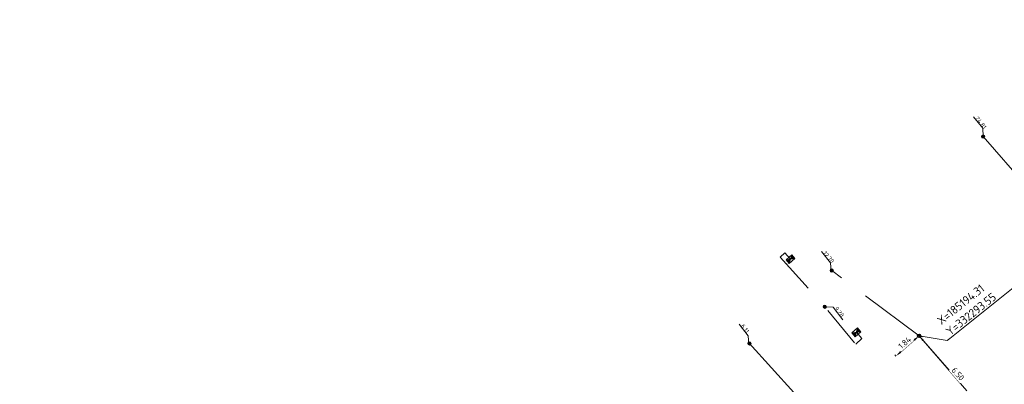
# Model space of a CAD drawing. Header units: inches. Extents: x 0 to 191500, y 0 to 342750.
# Tile 162 of 256: x 185140 to 185199, y 332291 to 332312. Entities that reach past the tile are written whole.
import ezdxf
from ezdxf import colors
from ezdxf.entities.mleader import LeaderData, LeaderLine
from ezdxf.math import Vec2, Vec3

# ---------------------------------------------------------------- set-up
doc = ezdxf.new("R2010")
doc.units = ezdxf.units.IN
doc.header["$MEASUREMENT"] = 0
doc.linetypes.add('RI-GWA_HUISAANSLUITING', pattern=[23, 4, -1.8, 2.6, -1.8, 4.6, -1.8, 4.6, -1.8])
doc.linetypes.add('RI-HWA_KOLKAANSLUITING', pattern=[4.3, 2.5, -1.8])
doc.layers.get('0').update_dxf_attribs({"lineweight": 20})
doc.layers.get('DefPoints').update_dxf_attribs({"lineweight": 20})
for name, color, linetype, lineweight in [('ECW', 150, 'Continuous', 20), ('N-WE-RI-GWA-MAATVOERING-T25', 30, 'RI-GWA_HUISAANSLUITING', 20), ('N-WE-RI-GWA_HUISAANSLUITING_PVC_160-G', 30, 'RI-GWA_HUISAANSLUITING', 20), ('N-WE-RI-GWA_RIOOLPUT_ONTSTOPPINGSPUT-G', 30, 'Continuous', 20), ('N-WE-RI-HWA-MAATVOERING-T25', 151, 'Continuous', 20), ('N-WE-RI-HWA_KOLK-S', 150, 'Continuous', 20), ('N-WE-RI-HWA_KOLKAANSLUITING_PVC_160-G', 150, 'RI-HWA_KOLKAANSLUITING', 20), ('N-WE-RI-INLAAT', 7, 'Continuous', 20), ('Tekst algemeen', 7, 'Continuous', 20)]:
    doc.layers.add(name, color=color, linetype=linetype, lineweight=lineweight)
doc.styles.add('NLCS-ISO-M100-T25', font='txt', dxfattribs={"height": 0.25})
doc.styles.add('NLCS-ISO-M200-T18', font='txt', dxfattribs={"height": 0.36})
doc.styles.add('NLCS-ISO-M200-T25', font='txt', dxfattribs={"height": 0.5})
doc.dimstyles.new('NLCS-M200-T18-PIJL_L2_H1', dxfattribs={"dimscale": 0.2, "dimtxt": 2.5, "dimasz": 1.8, "dimexe": 2, "dimexo": 2, "dimgap": 0.7, "dimtad": 1, "dimzin": 0, "dimdsep": 46, "dimtxsty": 'NLCS-ISO-M200-T18', "dimcen": 0, "dimdle": 2, "dimclrd": 256, "dimclre": 256, "dimclrt": 256, "dimadec": 1, "dimazin": 0, "dimtfac": 1, "dimtdec": 3, "dimtofl": 0, "dimtmove": 0, "dimatfit": 3, "dimfxl": 2, "dimfxlon": 1, "dimtfillclr": 256, "dimtolj": 1, "dimtzin": 0, "dimlwd": -1, "dimlwe": -1, "dimarcsym": 0})
doc.dimstyles.new('NLCS-M200-T25-OPENBOL_L0_H0', dxfattribs={"dimscale": 0.2, "dimtxt": 2.5, "dimasz": 1, "dimexe": 2, "dimexo": 0, "dimgap": 0.5, "dimtad": 1, "dimdec": 0, "dimzin": 0, "dimdsep": 46, "dimtxsty": 'NLCS-ISO-M200-T25', "dimblk": 'DOTBLANK', "dimcen": 2, "dimclrd": 256, "dimclre": 256, "dimclrt": 256, "dimadec": 0, "dimazin": 0, "dimtp": 1, "dimtm": 1, "dimtfac": 1, "dimtix": 1, "dimtofl": 0, "dimtmove": 1, "dimatfit": 3, "dimldrblk": 'DOTBLANK', "dimfxl": 1, "dimfxlon": 1, "dimtvp": 0.5, "dimtolj": 1, "dimtzin": 0, "dimlwd": -1, "dimlwe": -1, "dimarcsym": 0})
picture_1 = doc.add_image_def('image1.ecw', size_in_pixel=(220000, 285000))

# ---------------------------------------------------------------- blocks, each defined once
blk = doc.blocks.new('N-SRI-KOLK_STRAAT_450X300-SO')
h = blk.add_hatch(color=256)
h.dxf.hatch_style = 1
h.paths.add_polyline_path([(0, 0.75), (-1.125, 1.5), (-1.125, 0)])
h.paths.add_polyline_path([(1.125, 1.5), (0, 0.75), (1.125, 0)])
for p, q in [((-1.125, 0), (1.125, 1.5)), ((1.125, 0), (-1.125, 1.5))]:
    blk.add_line(p, q)
at = {"flags": 128}
blk.add_lwpolyline([(-1.125, 0), (1.125, 0), (1.125, 1.5), (-1.125, 1.5)], close=True, dxfattribs=at)
blk = doc.blocks.new('*D5106')
at = {"layer": 'DefPoints', "color": 0, "transparency": 16777216}
for p in [(185194.312, 332293.547), (185198.569, 332288.636), (185198.569, 332288.636)]:
    blk.add_point(p, dxfattribs=at)
at = {"layer": 'N-WE-RI-GWA-MAATVOERING-T25', "transparency": 16777216}
for p, q in [((185194.312, 332293.547), (185194.388, 332293.613)), ((185194.548, 332293.275), (185198.333, 332288.908)), ((185198.569, 332288.636), (185198.644, 332288.702))]:
    blk.add_line(p, q, dxfattribs=at)
for points in [[(185194.593, 332293.314), (185194.503, 332293.236), (185194.312, 332293.547)], [(185198.378, 332288.948), (185198.288, 332288.869), (185198.569, 332288.636)]]:
    blk.add_solid(points, dxfattribs=at)
at = {"layer": 'N-WE-RI-GWA-MAATVOERING-T25', "transparency": 16777216, "insert": (185196.637, 332291.262), "char_height": 0.36, "attachment_point": 5, "rotation": 310.91875, "style": 'NLCS-ISO-M200-T18', "bg_fill": 3, "box_fill_scale": 1.25, "bg_fill_color": 256, "bg_fill_true_color": 13158600, "bg_fill_transparency": 0}
blk.add_mtext('\\A1;6.50', dxfattribs=at)
blk = doc.blocks.new('*D5107')
at = {"layer": 'N-WE-RI-GWA-MAATVOERING-T25', "transparency": 16777216}
for p, q in [((185194.312, 332293.547), (185194.378, 332293.472)), ((185194.041, 332293.31), (185193.197, 332292.571)), ((185192.926, 332292.334), (185192.86, 332292.41))]:
    blk.add_line(p, q, dxfattribs=at)
for points in [[(185194.002, 332293.355), (185194.081, 332293.265), (185194.312, 332293.547)], [(185193.158, 332292.617), (185193.237, 332292.526), (185192.926, 332292.334)]]:
    blk.add_solid(points, dxfattribs=at)
at = {"layer": 'N-WE-RI-GWA-MAATVOERING-T25', "transparency": 16777216, "insert": (185193.448, 332293.136), "char_height": 0.36, "attachment_point": 5, "rotation": 41.18593, "style": 'NLCS-ISO-M200-T18', "bg_fill": 3, "box_fill_scale": 1.25, "bg_fill_color": 256, "bg_fill_true_color": 13158600, "bg_fill_transparency": 0}
blk.add_mtext('\\A1;1.84', dxfattribs=at)
at = {"layer": 'DefPoints', "color": 0, "transparency": 16777216}
for p in [(185194.312, 332293.547), (185192.926, 332292.334), (185192.926, 332292.334)]:
    blk.add_point(p, dxfattribs=at)
blk = doc.blocks.new('_DotBlank')
at = {"color": 0, "linetype": 'ByBlock', "lineweight": -2}
blk.add_line((-0.5, 0), (-1, 0), dxfattribs=at)
blk.add_circle((0, 0), 0.5, dxfattribs=at)
blk = doc.blocks.new('A$C2C270354')
h = blk.add_hatch(color=256)
h.dxf.hatch_style = 1
edge = h.paths.add_edge_path()
edge.add_arc((0, 0), 0.1, 0, 360)
blk.add_circle((0, 0), 0.1)

msp = doc.modelspace()

# ---------------------------------------------------------------- linework, layer by layer
at = {"layer": 'N-WE-RI-GWA-MAATVOERING-T25', "flags": 128}
for points, elevation in [([(185198.14387, 332305.48181), (185198.12015, 332305.98045), (185197.57187, 332306.6682)], -9.29528), ([(185184.10363, 332293.05104), (185184.07992, 332293.54969), (185183.53164, 332294.23744)], 64.78)]:
    msp.add_lwpolyline(points, dxfattribs=dict(at, elevation=elevation))
msp.add_lwpolyline([(185189.03724, 332297.4191), (185189.01353, 332297.91775), (185188.46525, 332298.6055)], dxfattribs=at)
at = {"layer": 'N-WE-RI-GWA_HUISAANSLUITING_PVC_160-G', "flags": 128}
for points, elevation in [([(185198.14242, 332305.48299), (185202.08424, 332300.97214)], -9.29528), ([(185184.12625, 332293.11478), (185188.065, 332288.776), (185189.281, 332287.294)], 64.78)]:
    msp.add_lwpolyline(points, dxfattribs=dict(at, elevation=elevation))
for points in [[(185194.31216, 332293.54702), (185189.08063, 332297.45997)], [(185194.31216, 332293.54702), (185196.68101, 332290.8362)]]:
    msp.add_lwpolyline(points, dxfattribs=at)
at = {"layer": 'N-WE-RI-HWA-MAATVOERING-T25', "elevation": 64.135, "flags": 128}
msp.add_lwpolyline([(185188.65595, 332295.28942), (185189.15922, 332295.25585), (185189.74801, 332294.5031)], dxfattribs=at)
at = {"layer": 'N-WE-RI-HWA_KOLKAANSLUITING_PVC_160-G', "flags": 128}
for points in [[(185186.26377, 332298.51331), (185186.26377, 332298.51331), (185185.99031, 332298.26863)], [(185186.60897, 332298.13953), (185186.26377, 332298.51331)]]:
    msp.add_lwpolyline(points, dxfattribs=at)
at = {"layer": 'N-WE-RI-HWA_KOLKAANSLUITING_PVC_160-G', "elevation": 64.135, "flags": 128}
for points in [[(185185.99031, 332298.26863), (185188.65595, 332295.28942), (185190.51256, 332293.05038)], [(185186.36057, 332297.85607), (185186.49391, 332297.70698)], [(185190.51218, 332293.05004), (185190.88804, 332293.37978), (185190.55903, 332293.75628)]]:
    msp.add_lwpolyline(points, dxfattribs=at)

# ---------------------------------------------------------------- block references
at = {"layer": 'N-WE-RI-HWA_KOLK-S', "zscale": 0.2}
for p, xscale, yscale, rotation in [((185186.51027, 332298.25248, 64.135), -0.2000000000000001, 0.2000000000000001, 221.1486855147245), ((185190.46046, 332293.86909, 64.135), 0.2, 0.2, 221.2599999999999)]:
    msp.add_blockref('N-SRI-KOLK_STRAAT_450X300-SO', p, dxfattribs=dict(at, xscale=xscale, yscale=yscale, rotation=rotation))
at = {"layer": 'N-WE-RI-INLAAT', "rotation": 0.06357443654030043}
for p in [(185198.14242, 332305.48299, -9.29528), (185189.08063, 332297.45997), (185188.65595, 332295.28942, 64.135), (185184.14701, 332293.09191, 64.78)]:
    msp.add_blockref('A$C2C270354', p, dxfattribs=at)

# ---------------------------------------------------------------- texts
at = {"layer": 'N-WE-RI-GWA-MAATVOERING-T25', "style": 'NLCS-ISO-M100-T25'}
for s, p in [('24.81', (185197.65915, 332306.55873, -9.29528)), ('12.70', (185188.55252, 332298.49603)), ('6.11', (185183.61891, 332294.12797, 64.78))]:
    msp.add_text(s, height=0.25, rotation=308.56, dxfattribs=at).set_placement(p)
at = {"layer": 'N-WE-RI-HWA-MAATVOERING-T25', "style": 'NLCS-ISO-M100-T25'}
msp.add_text('9.28', height=0.25, rotation=308.56, dxfattribs=at).set_placement((185189.22614, 332295.17047, 61.639))

# ---------------------------------------------------------------- pictures from other files: only their frames are drawn
at = {"layer": 'ECW'}
image = msp.add_image(picture_1, insert=(180500, 328500), size_in_units=(11000, 14250), dxfattribs=at)
image.dxf.flags = 7

# ---------------------------------------------------------------- next in the draw order: dimensions: what is measured, and where the dimension line sits
at = {"layer": 'N-WE-RI-GWA-MAATVOERING-T25'}
dim = msp.add_aligned_dim(p1=(185194.31216, 332293.54702), p2=(185198.56869, 332288.63638), distance=0, dimstyle='NLCS-M200-T18-PIJL_L2_H1', override={"dimexe": 0.5, "dimgap": 0.4, "dimdle": 0.5, "dimtofl": 1, "dimtmove": 0, "dimfxl": 0, "dimtfill": 1}, dxfattribs=at)
dim.commit()
dim.dimension.update_dxf_attribs({"geometry": '*D5106', "text_midpoint": (185196.63689, 332291.262)})

# ---------------------------------------------------------------- next in the draw order: texts
at = {"layer": 'Tekst algemeen', "insert": (185196.16457, 332293.53415), "char_height": 0.5, "attachment_point": 7, "rotation": 38.562171, "style": 'NLCS-ISO-M200-T25'}
msp.add_mtext('X=185194.31\\PY=332293.55', dxfattribs=at)

# ---------------------------------------------------------------- next in the draw order: dimensions: what is measured, and where the dimension line sits
at = {"layer": 'N-WE-RI-GWA-MAATVOERING-T25'}
dim = msp.add_aligned_dim(p1=(185194.31216, 332293.54702), p2=(185192.92622, 332292.33432), distance=0, dimstyle='NLCS-M200-T18-PIJL_L2_H1', override={"dimexe": 0.5, "dimgap": 0.4, "dimdle": 0.5, "dimtofl": 1, "dimtmove": 0, "dimfxl": 0, "dimtfill": 1}, dxfattribs=at)
dim.commit()
dim.dimension.update_dxf_attribs({"geometry": '*D5107', "text_midpoint": (185193.44798, 332293.13634)})

# ---------------------------------------------------------------- next in the draw order: linework, layer by layer
at = {"layer": 'N-WE-RI-GWA_RIOOLPUT_ONTSTOPPINGSPUT-G'}
for p, q in [((185194.40228, 332293.59034), (185194.22203, 332293.50369)), ((185194.26883, 332293.63714), (185194.35549, 332293.45689))]:
    msp.add_line(p, q, dxfattribs=at)
msp.add_circle((185194.31216, 332293.54702), 0.1, dxfattribs=at)

# ---------------------------------------------------------------- next in the draw order: leaders
at = {"layer": 'Tekst algemeen', "annotation_type": 0, "has_hookline": 1, "hookline_direction": 0, "text_width": 5, "horizontal_direction": (0.781932, 0.623363, 0)}
msp.add_leader([(185194.31216, 332293.54702), (185195.99233, 332293.26895), (185196.14872, 332293.39363)], dimstyle='NLCS-M200-T25-OPENBOL_L0_H0', dxfattribs=at)
at = {"layer": 'Tekst algemeen'}
ml = msp.add_multileader_mtext('Standard', dxfattribs=at)
ml.set_content('Grindkoffer', color=256)
ml.set_leader_properties()
ml.build(insert=Vec2(0, 0))
ml.multileader.update_dxf_attribs({"text_right_attachment_type": 6, "dogleg_length": 0.2, "arrow_head_size": 5})
ctx = ml.context
ctx.base_point, ctx.char_height, ctx.arrow_head_size, ctx.landing_gap_size, ctx.plane_origin, ctx.plane_x_axis, ctx.plane_y_axis = Vec3(185789.34017, 332982.33236), 0.5, 5, 0.2, Vec3(185787.00548, 332984.05412), Vec3(0.99520618, 0.0977991), Vec3(-0.0977991, 0.99520618)
ctx.right_attachment = 6
notes = []
notes.append((ctx, [(0, (0, 0, 0), (0, 0), (1, 0), 1, [])]))
ctx.mtext.insert, ctx.mtext.text_direction, ctx.mtext.rotation, ctx.mtext.flow_direction = Vec3(185789.51476, 332982.60072), Vec3(0.99520618, 0.0977991), 0.09795567, 5
for ctx, leaders in notes:
    for number, flags, end, landing, length, lines in leaders:
        leader = LeaderData()
        leader.index, (leader.has_last_leader_line, leader.has_dogleg_vector, leader.attachment_direction) = number, flags
        leader.last_leader_point, leader.dogleg_vector, leader.dogleg_length = Vec3(end), Vec3(landing), length
        for number, points, colour, breaks in lines:
            line = LeaderLine()
            line.index, line.vertices, line.color, line.breaks = number, Vec3.list(points), colors.encode_raw_color(colour), breaks
            leader.lines.append(line)
        ctx.leaders.append(leader)

doc.saveas('drawing.dxf')
